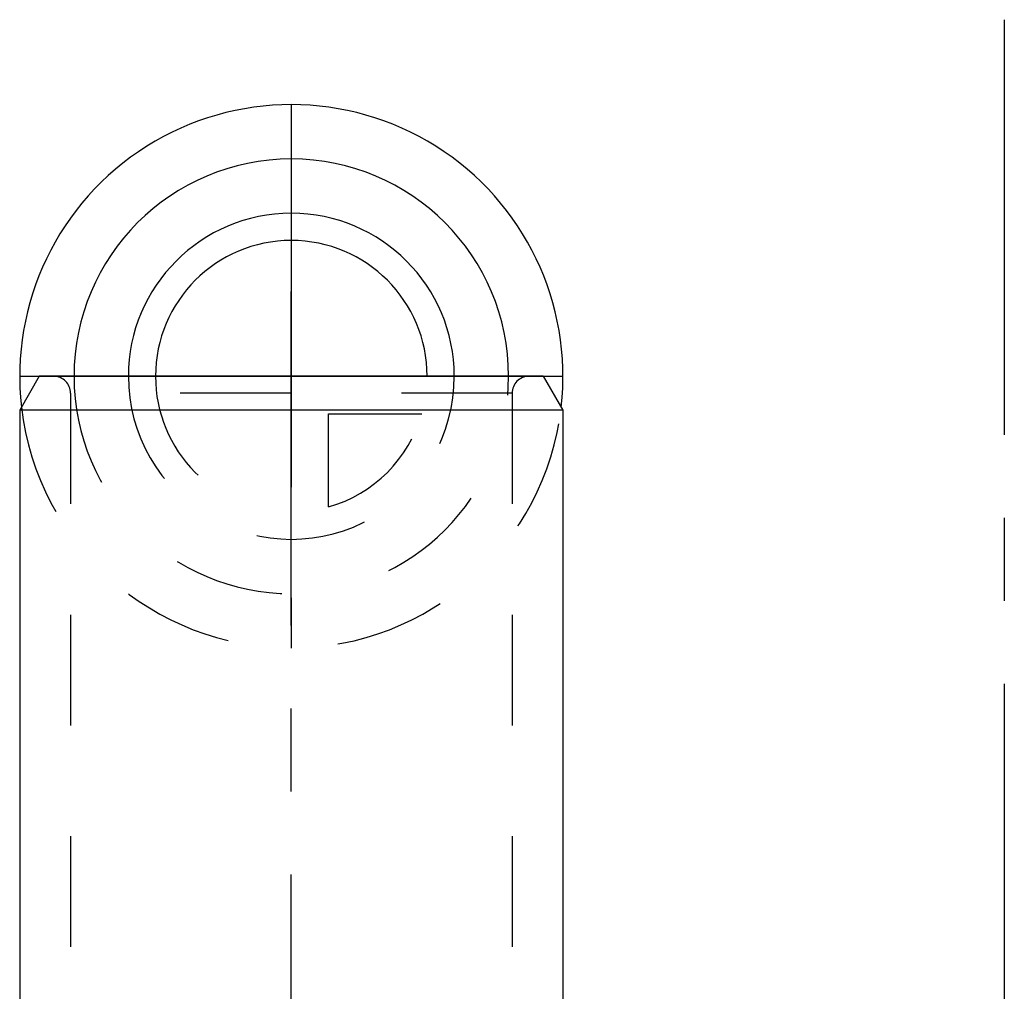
# Model space of a CAD drawing. Header units: millimetres. Extents: x 400 to 600, y 372 to 628.
# Tile 6 of 6: x 442 to 500, y 570 to 628. Entities that reach past the tile are written whole.
import ezdxf

# ---------------------------------------------------------------- set-up
doc = ezdxf.new("R2010")
doc.units = ezdxf.units.MM
doc.header["$LTSCALE"] = 65.185185
doc.linetypes.add('CENTER', pattern=[0.6, 0.375, -0.075, 0.075, -0.075])
doc.linetypes.add('HIDDEN', pattern=[0.2, 0.1, -0.1])
for name, color, linetype in [('ACHSEN_S', 7, 'CONTINUOUS'), ('FASEN', 7, 'CONTINUOUS'), ('FLAECHEN', 7, 'CONTINUOUS'), ('KONST.EL_MIT_GEO', 7, 'CONTINUOUS'), ('KURVEN', 7, 'CONTINUOUS')]:
    doc.layers.add(name, color=color, linetype=linetype)

msp = doc.modelspace()

# ---------------------------------------------------------------- linework, layer by layer
at = {"layer": 'ACHSEN_S', "color": 2, "linetype": 'CENTER'}
msp.add_line((500, 627.5), (500, 372.5), dxfattribs=at)
at = {"layer": 'FASEN', "color": 7, "linetype": 'Continuous'}
for p, q in [((443.155, 606.5), (442, 604.5)), ((472.845, 606.5), (443.155, 606.5)), ((472.845, 606.5), (474, 604.5)), ((474, 604.5), (442, 604.5))]:
    msp.add_line(p, q, dxfattribs=at)
at = {"layer": 'FLAECHEN', "color": 2, "linetype": 'CENTER'}
msp.add_line((458, 474.5), (458, 611.5), dxfattribs=at)
at = {"layer": 'FLAECHEN', "color": 8, "linetype": 'HIDDEN'}
for p, q in [((445, 605.5), (445, 491.5)), ((471, 605.5), (471, 491.5))]:
    msp.add_line(p, q, dxfattribs=at)
at = {"layer": 'FLAECHEN', "color": 7, "linetype": 'Continuous'}
for p, q in [((442, 604.5), (442, 479.5)), ((474, 604.5), (474, 479.5))]:
    msp.add_line(p, q, dxfattribs=at)
at = {"layer": 'KONST.EL_MIT_GEO', "color": 8, "linetype": 'HIDDEN'}
for p, q in [((472, 606.5), (444, 606.5)), ((471, 605.5), (445, 605.5))]:
    msp.add_line(p, q, dxfattribs=at)
for centre, start, end in [((444, 605.5), 0, 90), ((472, 605.5), 90, 180)]:
    msp.add_arc(centre, 1, start, end, dxfattribs=at)
at = {"layer": 'KURVEN', "color": 40, "linetype": 'Continuous'}
for p, q in [((458, 622.5), (458, 606.5)), ((442, 606.5), (474, 606.5))]:
    msp.add_line(p, q, dxfattribs=at)
at = {"layer": 'KURVEN', "color": 8, "linetype": 'HIDDEN'}
for p, q in [((458, 606.5), (458, 590.5)), ((460.2, 598.808), (460.2, 604.3)), ((460.2, 604.3), (465.692, 604.3))]:
    msp.add_line(p, q, dxfattribs=at)
at = {"layer": 'KURVEN', "color": 40, "linetype": 'Continuous'}
for radius, start, end in [(16, 353.47951, 186.52049), (12.8, 0, 180), (9.6, 0, 179.99993), (8, 0, 179.99993)]:
    msp.add_arc((458, 606.5), radius, start, end, dxfattribs=at)
at = {"layer": 'KURVEN', "color": 8, "linetype": 'HIDDEN'}
for radius, start, end in [(12.8, 180, 360), (9.6, 179.99993, 360), (8, 179.99993, 270), (16, 186.52049, 353.47951), (8, 285.96201, 344.03799)]:
    msp.add_arc((458, 606.5), radius, start, end, dxfattribs=at)

doc.saveas('drawing.dxf')
